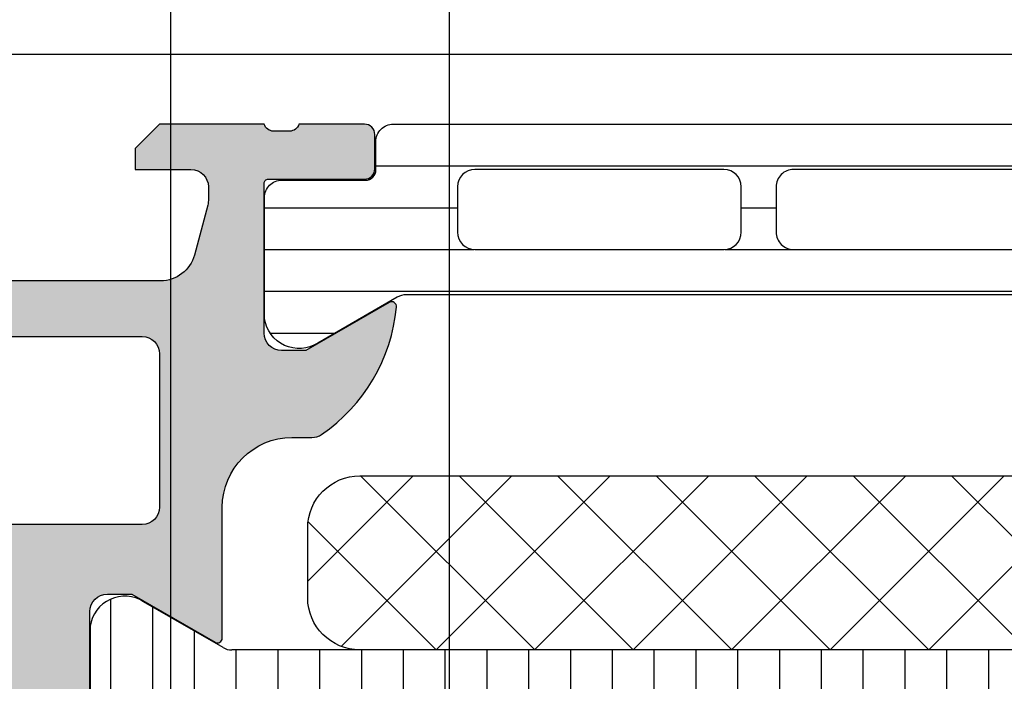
# Model space of a CAD drawing. Header units: millimetres. Extents: x 373037 to 682063, y 76092 to 274210.
# Tile 196 of 256: x 655059 to 655088, y 270421 to 270440. Entities that reach past the tile are written whole.
import ezdxf

# ---------------------------------------------------------------- set-up
doc = ezdxf.new("R2010")
doc.units = ezdxf.units.MM
doc.header["$LTSCALE"] = 100
doc.layers.add('PUDORYS', color=253, linetype='CONTINUOUS')

msp = doc.modelspace()

# ---------------------------------------------------------------- hatches: boundary and pattern name
at = {"layer": 'PUDORYS', "true_color": 0x939598}
h = msp.add_hatch(color=252, dxfattribs=at)
edge = h.paths.add_edge_path()
edge.add_arc((655049.3202230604, 270371.665060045), 0.5000674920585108, 180.0077324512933, 269.9922675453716)
edge.add_line((655049.320155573, 270371.1649925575), (655053.320155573, 270371.1649925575))
edge.add_arc((655053.3200880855, 270371.665060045), 0.5000674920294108, 270.0077324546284, 359.9922675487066)
edge.add_line((655053.820155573, 270371.6649925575), (655053.820155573, 270372.9650413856))
edge.add_arc((655053.3201186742, 270372.9650044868), 0.500036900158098, 0.004227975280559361, 89.9957720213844)
edge.add_line((655053.320155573, 270373.4650413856), (655052.820155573, 270373.4650413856))
edge.add_line((655052.820155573, 270373.4650413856), (655052.820155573, 270372.4650413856))
edge.add_line((655052.820155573, 270372.4650413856), (655051.320155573, 270372.4650413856))
edge.add_arc((655051.3201185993, 270373.4650044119), 0.9999630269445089, 179.9978814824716, 270.00211851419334, ccw=False)
edge.add_line((655050.320155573, 270373.4650413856), (655050.320155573, 270377.4650413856))
edge.add_arc((655051.3202324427, 270377.4649645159), 1.000076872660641, 90.00440397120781, 179.9955960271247, ccw=False)
edge.add_line((655051.320155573, 270378.4650413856), (655052.820155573, 270378.4650413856))
edge.add_line((655052.820155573, 270378.4650413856), (655052.820155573, 270377.4650413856))
edge.add_line((655052.820155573, 270377.4650413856), (655053.320155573, 270377.4650413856))
edge.add_arc((655053.3202130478, 270377.9649839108), 0.4999425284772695, 269.9934131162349, 360.0065868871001)
edge.add_line((655053.820155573, 270377.9650413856), (655053.820155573, 270380.7650291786))
edge.add_arc((655053.320155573, 270380.7650291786), 0.5, 0, 90)
edge.add_line((655053.320155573, 270381.2650291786), (655053.120155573, 270381.2650291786))
edge.add_arc((655053.120155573, 270380.7650291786), 0.5, 90, 180)
edge.add_line((655052.620155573, 270380.7650291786), (655052.620155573, 270380.2650291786))
edge.add_arc((655052.1201204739, 270380.2650642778), 0.5000351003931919, 270.0040217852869, 359.995978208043, ccw=False)
edge.add_line((655052.120155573, 270379.7650291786), (655051.3201525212, 270379.7650291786))
edge.add_arc((655051.3201690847, 270380.265045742), 0.5000165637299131, 180.0018979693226, 269.9981020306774, ccw=False)
edge.add_line((655050.8201525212, 270380.2650291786), (655050.8201525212, 270411.5650230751))
edge.add_line((655050.8201525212, 270411.5650230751), (655051.2525491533, 270417.6034806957))
edge.add_arc((655052.2517688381, 270417.5650246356), 0.999959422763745, 90, 177.7959971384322, ccw=False)
edge.add_line((655052.2517688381, 270418.5649840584), (655058.9202210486, 270418.5649840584))
edge.add_arc((655058.9202210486, 270418.0649840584), 0.5, 0, 90, ccw=False)
edge.add_line((655059.4202210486, 270418.0649840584), (655059.4202210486, 270417.1649840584))
edge.add_arc((655059.9202210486, 270417.1649840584), 0.5, 180, 270)
edge.add_line((655059.9202210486, 270416.6649840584), (655061.3202225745, 270416.6649840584))
edge.add_arc((655061.5877431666, 270416.5861476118), 0.2788950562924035, 88.83541062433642, 163.5801235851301, ccw=False)
edge.add_line((655061.5934115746, 270416.8649850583), (655062.0470055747, 270416.8649850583))
edge.add_arc((655062.0526662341, 270416.5861169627), 0.2789255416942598, 16.424594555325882, 91.16287007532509, ccw=False)
edge.add_line((655062.3202095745, 270416.6649840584), (655064.2002205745, 270416.6649840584))
edge.add_arc((655064.2002205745, 270416.9649840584), 0.3000000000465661, 270.0000000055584, 360)
edge.add_line((655064.5002205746, 270416.9649840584), (655064.5002205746, 270417.9449583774))
edge.add_arc((655064.2002205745, 270417.9449583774), 0.3000000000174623, 0, 89.99999999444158)
edge.add_line((655064.2002205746, 270418.2449583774), (655061.4402225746, 270418.2449583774))
edge.add_arc((655061.4402225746, 270418.3649583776), 0.1200000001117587, 180.0000000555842, 270, ccw=False)
edge.add_line((655061.3202225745, 270418.3649583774), (655061.3202225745, 270422.6649840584))
edge.add_arc((655061.8202225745, 270422.6649840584), 0.5, 90, 180, ccw=False)
edge.add_line((655061.8202225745, 270423.1649840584), (655062.5202225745, 270423.1649840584))
edge.add_line((655062.5202225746, 270423.1649840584), (655064.9130428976, 270421.7834886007))
edge.add_arc((655064.9821027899, 270421.9031038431), 0.1381197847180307, 240.0000000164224, 359.9999999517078)
edge.add_line((655065.1202225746, 270421.903103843), (655065.1202225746, 270425.6649840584))
edge.add_arc((655067.1202225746, 270425.6649840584), 2, 90, 180, ccw=False)
edge.add_line((655067.1202225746, 270427.6649840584), (655067.6882179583, 270427.6649840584))
edge.add_arc((655067.6882179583, 270428.1649840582), 0.4999999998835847, 269.9999999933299, 304.4790717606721)
edge.add_arc((655065.1407446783, 270431.8744826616), 5.000000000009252, 304.4790717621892, 354.6507719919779)
edge.add_arc((655069.9820959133, 270431.4268642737), 0.1381197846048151, 352.2975625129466, 480.0000000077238)
edge.add_line((655069.9130360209, 270431.546479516), (655067.5202156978, 270430.1649840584))
edge.add_line((655067.5202156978, 270430.1649840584), (655066.8202156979, 270430.1649840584))
edge.add_arc((655066.8202156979, 270430.6649840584), 0.5, 180, 270, ccw=False)
edge.add_line((655066.3202156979, 270430.6649840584), (655066.3202156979, 270434.9650097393))
edge.add_arc((655066.4402156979, 270434.9650097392), 0.1199999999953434, 90, 179.9999999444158, ccw=False)
edge.add_line((655066.4402156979, 270435.0850097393), (655069.2002136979, 270435.0850097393))
edge.add_arc((655069.2002136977, 270435.3850097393), 0.3000000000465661, 270.0000000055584, 360)
edge.add_line((655069.5002136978, 270435.3850097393), (655069.5002136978, 270436.3649840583))
edge.add_arc((655069.2002136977, 270436.3649840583), 0.3000000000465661, 0, 89.99999999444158)
edge.add_line((655069.2002136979, 270436.6649840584), (655067.3202026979, 270436.6649840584))
edge.add_arc((655067.0526593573, 270436.743851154), 0.2789255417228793, 268.83712991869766, 343.5754054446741, ccw=False)
edge.add_line((655067.0469986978, 270436.4649830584), (655066.5934046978, 270436.4649830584))
edge.add_arc((655066.5877362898, 270436.743820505), 0.2788950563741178, 196.4198764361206, 271.16458938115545, ccw=False)
edge.add_line((655066.3202156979, 270436.6649840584), (655063.3201572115, 270436.6649840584))
edge.add_line((655063.3201572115, 270436.6649840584), (655062.6200543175, 270435.9649116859))
edge.add_line((655062.6200543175, 270435.9649116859), (655062.6200543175, 270435.3649055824))
edge.add_line((655062.6200543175, 270435.3649055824), (655064.220060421, 270435.3649055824))
edge.add_arc((655064.2200509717, 270434.8648961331), 0.5000094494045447, 0.0010827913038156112, 89.9989172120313, ccw=False)
edge.add_line((655064.720060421, 270434.8649055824), (655064.720060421, 270434.4694775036))
edge.add_arc((655064.2200604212, 270434.4694775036), 0.4999999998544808, 344.999999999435, 360, ccw=False)
edge.add_line((655064.7030233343, 270434.340067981), (655064.3188145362, 270432.906181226))
edge.add_arc((655063.3528887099, 270433.1650002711), 1.000000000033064, 270.00000000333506, 345.00000000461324, ccw=False)
edge.add_line((655063.3528887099, 270432.1650002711), (655057.6200665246, 270432.1650002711))
edge.add_line((655057.6200665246, 270432.1650002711), (655057.6200665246, 270435.3649055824))
edge.add_line((655057.6200665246, 270435.3649055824), (655058.4200543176, 270435.3649055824))
edge.add_line((655058.4200543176, 270435.3649055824), (655058.4200543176, 270435.9649116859))
edge.add_line((655058.4200543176, 270435.9649116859), (655057.2076214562, 270436.6648933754))
edge.add_line((655057.2076214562, 270436.6648933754), (655056.1200665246, 270436.6648933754))
edge.add_line((655056.1200665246, 270436.6648933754), (655056.1200665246, 270421.6649840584))
edge.add_arc((655055.6200665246, 270421.6649840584), 0.5, 270.0000000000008, 360, ccw=False)
edge.add_line((655055.6200665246, 270421.1649840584), (655049.820155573, 270421.1649840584))
edge.add_arc((655049.820155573, 270420.1649840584), 1, 90, 180)
edge.add_line((655048.820155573, 270420.1649840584), (655048.820155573, 270371.6649925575))
edge = h.paths.add_edge_path(flags=16)
edge.add_line((655058.4200543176, 270430.5650002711), (655062.8200543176, 270430.5650002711))
edge.add_arc((655062.8200543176, 270430.0650002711), 0.5, 0, 90, ccw=False)
edge.add_line((655063.3200543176, 270430.0650002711), (655063.3200543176, 270425.6650002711))
edge.add_arc((655062.8200543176, 270425.6650002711), 0.5, 270.0000000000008, 360, ccw=False)
edge.add_line((655062.8200543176, 270425.1650002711), (655058.4200543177, 270425.1650002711))
edge.add_arc((655058.4200543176, 270425.6650002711), 0.5, 180, 270, ccw=False)
edge.add_line((655057.9200543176, 270425.6650002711), (655057.9200543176, 270430.0650002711))
edge.add_arc((655058.4200543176, 270430.0650002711), 0.5, 90, 180, ccw=False)
h = msp.add_hatch(dxfattribs=at)
h.set_pattern_fill('_USER', color=252, scale=1.2, angle=-1.272221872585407e-14, style=0, pattern_type=0)
h.set_pattern_definition([(360, (655066.320155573, 270436.6649925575), (2.939128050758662e-16, 1.2), [])])
edge = h.paths.add_edge_path()
edge.add_line((655070.1442654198, 270431.6979807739), (655067.8606085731, 270430.3795110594))
edge.add_arc((655067.3199736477, 270431.2207637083), 0.999996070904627, 188.1816080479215, 302.72701610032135, ccw=False)
edge.add_line((655066.330155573, 270431.0784530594), (655066.330155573, 270434.5549945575))
edge.add_arc((655066.8301515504, 270434.5549971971), 0.499995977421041, 89.99969751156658, 180.0003024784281, ccw=False)
edge.add_line((655066.8301541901, 270435.0549931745), (655069.230152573, 270435.0546612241))
edge.add_arc((655069.230152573, 270435.3546612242), 0.3000000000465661, 270, 360)
edge.add_line((655069.530152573, 270435.3546612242), (655069.530152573, 270436.1649925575))
edge.add_arc((655070.0301498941, 270436.1649952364), 0.4999973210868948, 89.99969301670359, 180.0003069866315, ccw=False)
edge.add_line((655070.030152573, 270436.6649925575), (655100.1126268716, 270436.6649925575))
edge.add_arc((655100.1126295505, 270436.1649952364), 0.4999973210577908, -0.00030698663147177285, 90.00030698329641, ccw=False)
edge.add_line((655100.6126268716, 270436.1649925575), (655100.6126268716, 270435.3546612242))
edge.add_arc((655100.9126268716, 270435.3546612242), 0.3000000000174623, 180, 269.9999999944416)
edge.add_line((655100.9126268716, 270435.0546612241), (655103.3126252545, 270435.0549931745))
edge.add_arc((655103.3126278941, 270434.5549971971), 0.4999959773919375, -0.00030247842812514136, 90.0003024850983, ccw=False)
edge.add_line((655103.8126238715, 270434.5549945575), (655103.8126238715, 270431.0784530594))
edge.add_arc((655102.8228057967, 270431.2207637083), 0.9999960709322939, 237.2729839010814, 351.8183919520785, ccw=False)
edge.add_line((655102.2821708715, 270430.3795110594), (655099.9985140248, 270431.6979807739))
edge.add_arc((655099.7485140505, 270431.2649680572), 0.4999999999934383, 60.0000033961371, 89.99994009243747)
edge.add_line((655099.7485145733, 270431.7649680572), (655070.3942648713, 270431.7649680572))
edge.add_arc((655070.3942653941, 270431.2649680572), 0.5000000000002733, 90.00005991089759, 119.9999966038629)
edge = h.paths.add_edge_path(flags=16)
edge.add_line((655090.7209825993, 270433.0649788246), (655097.8710070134, 270433.0649940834))
edge.add_arc((655097.870963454, 270433.5650376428), 0.5000435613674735, 270.0049911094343, 359.9950088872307)
edge.add_line((655098.3710070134, 270433.5649940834), (655098.3710070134, 270434.8650028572))
edge.add_arc((655097.8709946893, 270434.8649752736), 0.5000123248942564, 0.003160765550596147, 89.99858779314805)
edge.add_line((655097.8710070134, 270435.3649875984), (655090.7209825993, 270435.3649875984))
edge.add_arc((655090.7210261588, 270434.8649440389), 0.5000435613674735, 90.00499110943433, 179.9950088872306)
edge.add_line((655090.2209825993, 270434.8649875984), (655090.2209825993, 270433.5649788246))
edge.add_arc((655090.7210261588, 270433.565022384), 0.5000435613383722, 180.0049911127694, 269.9950088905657)
edge = h.paths.add_edge_path(flags=16)
edge.add_line((655072.3709830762, 270433.0649788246), (655079.5210089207, 270433.0649788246))
edge.add_arc((655079.5209653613, 270433.565022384), 0.5000435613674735, 270.0049911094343, 359.9950088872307)
edge.add_line((655080.0210089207, 270433.5649788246), (655080.0210089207, 270434.8649875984))
edge.add_arc((655079.5209653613, 270434.8649440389), 0.5000435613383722, 0.004991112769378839, 89.99500889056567)
edge.add_line((655079.5210089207, 270435.3649875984), (655072.3709830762, 270435.3649875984))
edge.add_arc((655072.3710266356, 270434.8649440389), 0.5000435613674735, 90.00499110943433, 179.9950088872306)
edge.add_line((655071.8709830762, 270434.8649875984), (655071.8709830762, 270433.5649788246))
edge.add_arc((655072.3710266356, 270433.565022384), 0.5000435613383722, 180.0049911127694, 269.9950088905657)
edge = h.paths.add_edge_path(flags=16)
edge.add_line((655081.5210089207, 270433.0649788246), (655088.7209825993, 270433.0649788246))
edge.add_arc((655088.7210333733, 270433.5649280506), 0.4999492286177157, 269.9941811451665, 360.0058188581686)
edge.add_line((655089.2209825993, 270433.5649788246), (655089.2209825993, 270434.8649875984))
edge.add_arc((655088.7210333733, 270434.8650383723), 0.4999492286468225, 359.9941811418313, 450.0058188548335)
edge.add_line((655088.7209825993, 270435.3649875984), (655081.5210089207, 270435.3649875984))
edge.add_arc((655081.5209581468, 270434.8650383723), 0.4999492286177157, 89.99418114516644, 180.0058188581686)
edge.add_line((655081.0210089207, 270434.8649875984), (655081.0210089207, 270433.5649788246))
edge.add_arc((655081.5209581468, 270433.5649280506), 0.4999492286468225, 179.9941811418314, 270.0058188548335)
h = msp.add_hatch(dxfattribs=at)
h.set_pattern_fill('NETZ', color=252, scale=2, angle=225, style=0)
h.set_pattern_definition([(225, (655082.571232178, 270421.5657273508), (1.414213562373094, -1.414213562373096), []), (314.9999999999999, (655082.571232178, 270421.5657273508), (1.414213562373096, 1.414213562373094), [])])
h.paths.add_polyline_path([(655069.071232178, 270426.5657273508, 0.4142135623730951), (655067.571232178, 270425.0657273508), (655067.571232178, 270423.0657273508, 0.4142135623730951), (655069.071232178, 270421.5657273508), (655096.071232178, 270421.5657273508, 0.4142135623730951), (655097.571232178, 270423.0657273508), (655097.571232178, 270425.0657273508, 0.4142135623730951), (655096.071232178, 270426.5657273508)])
h = msp.add_hatch(dxfattribs=at)
h.set_pattern_fill('LINIE', color=252, scale=1.2, angle=90, style=0)
h.set_pattern_definition([(90, (679979.9212210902, 248347.5297934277), (-1.2, 7.347638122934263e-17), [])])
edge = h.paths.add_edge_path()
edge.add_arc((655064.2302388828, 270417.9741822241), 0.2999999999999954, 0.0020752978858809, 90.00207529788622, ccw=False)
edge.add_line((655064.5302388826, 270417.9741930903), (655064.530267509, 270417.1638617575))
edge.add_arc((655065.0302648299, 270417.1638771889), 0.4999973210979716, 180.0017683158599, 270.0023822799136)
edge.add_line((655065.0302856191, 270416.6638798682), (655065.8713578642, 270416.6625593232))
edge.add_arc((655065.8713578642, 270416.4625593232), 0.1999999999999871, 3.979039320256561e-13, 90.00000000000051, ccw=False)
edge.add_line((655066.0713578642, 270416.4625593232), (655066.0713578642, 270412.3625593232))
edge.add_arc((655066.5713578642, 270412.3625593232), 0.5000000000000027, 179.9999999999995, 269.9999999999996)
edge.add_line((655066.5713578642, 270411.8625593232), (655067.4021070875, 270411.8625593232))
edge.add_arc((655067.4021070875, 270412.8625593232), 0.9999999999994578, 270.0000000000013, 344.9999999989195)
edge.add_line((655068.3680329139, 270412.6037402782), (655068.5713578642, 270413.3625593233))
edge.add_line((655068.5713578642, 270413.3625593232), (655067.5713578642, 270413.3625593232))
edge.add_line((655067.5713578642, 270413.3625593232), (655067.5713578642, 270415.6625593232))
edge.add_arc((655068.5754843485, 270415.6608500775), 1.004127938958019, 90.23408772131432, 179.9024699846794, ccw=False)
edge.add_line((655068.5713818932, 270416.6649696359), (655071.5712602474, 270416.6649696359))
edge.add_arc((655071.5672318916, 270415.6608502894), 1.004127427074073, 0.097517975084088, 89.7701403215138, ccw=False)
edge.add_line((655072.5713578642, 270415.6625593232), (655072.5713578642, 270413.3625593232))
edge.add_line((655072.5713578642, 270413.3625593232), (655071.5713578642, 270413.3625593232))
edge.add_line((655071.5713578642, 270413.3625593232), (655071.7746828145, 270412.603740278))
edge.add_arc((655072.7406086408, 270412.8625593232), 1.000000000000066, 195.0000000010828, 269.9999999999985)
edge.add_line((655072.7406086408, 270411.8625593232), (655073.5713578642, 270411.8625593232))
edge.add_arc((655073.5713578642, 270412.3625593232), 0.4999999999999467, 270, 360)
edge.add_line((655074.0713578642, 270412.3625593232), (655074.0713578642, 270416.4625593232))
edge.add_arc((655074.2755309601, 270416.4608307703), 0.2041804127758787, 91.1558689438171, 179.5149389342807, ccw=False)
edge.add_line((655074.2714121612, 270416.6649696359), (655100.1127789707, 270416.6649925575))
edge.add_arc((655100.1127635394, 270417.1649898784), 0.4999973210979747, 270.0017683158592, 360.002382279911)
edge.add_line((655100.61276086, 270417.1650106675), (655100.6127322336, 270417.9753420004))
edge.add_arc((655100.9127322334, 270417.9753528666), 0.299999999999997, 90.0020752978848, 180.0020752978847, ccw=False)
edge.add_line((655100.9127213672, 270418.2753528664), (655103.3127197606, 270418.2751078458))
edge.add_arc((655103.31270429, 270418.775103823), 0.499995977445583, 270.0017728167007, 360.0023777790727)
edge.add_line((655103.812700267, 270418.7751245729), (655103.8125736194, 270422.2516660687))
edge.add_arc((655102.8227607, 270422.1093195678), 0.99999607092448, 8.183683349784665, 122.7290913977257)
edge.add_line((655102.2820953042, 270422.9505526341), (655099.998486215, 270421.6320002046))
edge.add_arc((655099.7484705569, 270422.0650038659), 0.5000000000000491, 270.00213520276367, 300.00207189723, ccw=False)
edge.add_line((655099.74848919, 270421.5650038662), (655065.3942204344, 270421.5639175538))
edge.add_arc((655065.3942028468, 270422.0639175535), 0.5000000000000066, 240.0020786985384, 270.0020153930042, ccw=False)
edge.add_line((655065.1442185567, 270421.6308957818), (655062.8605139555, 270422.9492827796))
edge.add_arc((655062.3199095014, 270422.108010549), 0.9999960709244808, 57.27505919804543, 171.8204672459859)
edge.add_line((655061.3300862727, 270422.2502853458), (655061.3302129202, 270418.7737438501))
edge.add_arc((655061.8302088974, 270418.7737593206), 0.4999959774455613, 180.0017728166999, 270.0023777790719)
edge.add_line((655061.8302296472, 270418.2737633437), (655064.2302280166, 270418.2741822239))
edge = h.paths.add_edge_path(flags=16)
edge.add_line((655088.4213516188, 270418.4644578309), (655088.4213516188, 270419.7644519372))
edge.add_arc((655088.9213479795, 270419.7644555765), 0.4999963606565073, 89.99958295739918, 180.0004170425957, ccw=False)
edge.add_line((655088.9213516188, 270420.2644519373), (655097.7713455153, 270420.2644519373))
edge.add_arc((655097.7713491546, 270419.7644555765), 0.4999963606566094, -0.0004170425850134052, 90.00041704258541, ccw=False)
edge.add_line((655098.2713455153, 270419.7644519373), (655098.2713455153, 270418.464457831))
edge.add_arc((655097.7713455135, 270418.4644412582), 0.5000000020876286, 270.0000002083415, 360.0018991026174, ccw=False)
edge.add_line((655097.7713455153, 270417.9644412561), (655088.9213516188, 270417.9644412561))
edge.add_arc((655088.9213516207, 270418.4644412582), 0.5000000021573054, 179.9981009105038, 269.9999997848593, ccw=False)
edge = h.paths.add_edge_path(flags=16)
edge.add_arc((655078.221345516, 270418.4644412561), 0.4999999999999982, 179.9999999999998, 270.000000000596, ccw=False)
edge.add_line((655077.721345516, 270418.4644412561), (655077.721345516, 270419.7644519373))
edge.add_arc((655078.221345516, 270419.7644519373), 0.4999999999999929, 89.99999999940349, 179.9999999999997, ccw=False)
edge.add_line((655078.221345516, 270420.2644519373), (655086.9213516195, 270420.2644519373))
edge.add_arc((655086.9213516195, 270419.7644519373), 0.5000000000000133, 1.1913243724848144e-09, 89.99999999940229, ccw=False)
edge.add_line((655087.4213516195, 270419.7644519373), (655087.4213516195, 270418.4644412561))
edge.add_arc((655086.9213516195, 270418.4644412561), 0.5000000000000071, 270.0000000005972, 360, ccw=False)
edge.add_line((655086.9213516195, 270417.9644412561), (655078.221345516, 270417.9644412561))
edge = h.paths.add_edge_path(flags=16)
edge.add_arc((655076.2213491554, 270419.7644555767), 0.4999963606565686, -0.00041704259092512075, 90.00041704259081, ccw=False)
edge.add_line((655076.721345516, 270419.7644519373), (655076.721345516, 270418.464457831))
edge.add_arc((655076.2213455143, 270418.4644412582), 0.5000000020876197, 270.00000020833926, 360.0018991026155, ccw=False)
edge.add_line((655076.221345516, 270417.9644412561), (655067.3713363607, 270417.9644412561))
edge.add_arc((655067.3713363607, 270418.4644259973), 0.4999847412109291, 179.9999999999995, 270.0000000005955, ccw=False)
edge.add_line((655066.8713516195, 270418.4644259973), (655066.8713516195, 270419.7644366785))
edge.add_arc((655067.3713668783, 270419.7644366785), 0.5000152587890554, 89.99999999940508, 180.0000000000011, ccw=False)
edge.add_line((655067.3713668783, 270420.2644519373), (655076.2213455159, 270420.2644519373))

# ---------------------------------------------------------------- linework, layer by layer
at = {"layer": 'PUDORYS', "color": 252, "true_color": 0x939598}
for p, q in [((655065.1442185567, 270421.6308957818), (655062.8605139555, 270422.9492827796)), ((655061.3300862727, 270422.2502853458), (655061.3302129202, 270418.7737438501)), ((655099.74848919, 270421.5650038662), (655065.3942204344, 270421.5639175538))]:
    msp.add_line(p, q, dxfattribs=at)
at = {"layer": 'PUDORYS', "color": 252, "ltscale": 15, "true_color": 0x939598}
for points in [[(655063.636877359, 249619.1544343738), (681589.639597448, 249619.1544343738), (681589.639597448, 273245.1544306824), (655063.636877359, 273245.1544306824)], [(681581.6396141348, 273237.1544306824), (655071.6368773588, 273237.1544306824), (655071.6368773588, 249627.1544343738), (681581.6396141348, 249627.1544343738)], [(655133.820127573, 270366.6650207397), (655133.820127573, 270438.6649925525), (655048.820155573, 270438.6649925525), (655048.820155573, 270366.6650207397)]]:
    msp.add_lwpolyline(points, close=True, dxfattribs=at)
at = {"layer": 'PUDORYS', "color": 252, "true_color": 0x939598}
msp.add_lwpolyline([(655061.3202225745, 270418.3649583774), (655061.3202225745, 270422.6649840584, -0.414213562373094), (655061.8202225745, 270423.1649840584), (655062.5202225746, 270423.1649840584), (655064.9130428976, 270421.7834886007, 0.5773502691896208), (655065.1202225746, 270421.903103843), (655065.1202225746, 270425.6649840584, -0.4142135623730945), (655067.1202225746, 270427.6649840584), (655067.6882179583, 270427.6649840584, 0.1515887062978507), (655067.9712705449, 270427.7528175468, 0.2224807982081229), (655070.1189695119, 270431.4083523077, 0.6230654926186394), (655069.9130360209, 270431.546479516), (655067.5202156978, 270430.1649840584), (655066.8202156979, 270430.1649840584, -0.414213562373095), (655066.3202156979, 270430.6649840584), (655066.3202156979, 270434.9650097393, -0.414213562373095), (655066.4402156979, 270435.0850097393), (655069.2002136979, 270435.0850097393, 0.414213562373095), (655069.5002136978, 270435.3850097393), (655069.5002136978, 270436.3649840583, 0.414213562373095), (655069.2002136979, 270436.6649840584), (655067.3202026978, 270436.6649840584, -0.3381811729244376), (655067.0469986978, 270436.4649830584), (655066.5934046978, 270436.4649830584, -0.338212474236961), (655066.3202156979, 270436.6649840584), (655063.3201572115, 270436.6649840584), (655062.6200543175, 270435.9649116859), (655062.6200543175, 270435.3649055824), (655064.220060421, 270435.3649055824, -0.4142024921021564), (655064.720060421, 270434.8649055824), (655064.720060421, 270434.4694775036, -0.06554346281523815), (655064.7030233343, 270434.340067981), (655064.3188145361, 270432.906181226, -0.339454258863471), (655063.3528887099, 270432.1650002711), (655057.6200665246, 270432.1650002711)], format="xyb", dxfattribs=at)
for points in [[(655070.1442654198, 270431.6979807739), (655067.860608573, 270430.3795110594, -0.5460410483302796), (655066.330155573, 270431.0784530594), (655066.330155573, 270434.5549945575, -0.414216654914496), (655066.8301541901, 270435.0549931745), (655069.230152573, 270435.0546612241, 0.414213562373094), (655069.530152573, 270435.3546612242), (655069.530152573, 270436.1649925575, -0.414216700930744), (655070.030152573, 270436.6649925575), (655100.1126268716, 270436.6649925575, -0.414216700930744), (655100.6126268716, 270436.1649925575), (655100.6126268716, 270435.3546612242, 0.414213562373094), (655100.9126268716, 270435.0546612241), (655103.3126252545, 270435.0549931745, -0.4142166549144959), (655103.8126238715, 270434.5549945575), (655103.8126238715, 270431.0784530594, -0.5460410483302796), (655102.2821708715, 270430.3795110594), (655099.9985140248, 270431.6979807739, 0.1316522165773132), (655099.7485145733, 270431.7649680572), (655070.3942648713, 270431.7649680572, 0.1316522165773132)], [(655072.3709830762, 270433.0649788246), (655079.5210089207, 270433.0649788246, 0.414162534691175), (655080.0210089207, 270433.5649788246), (655080.0210089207, 270434.8649875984, 0.4141625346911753), (655079.5210089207, 270435.3649875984), (655072.3709830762, 270435.3649875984, 0.4141625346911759), (655071.8709830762, 270434.8649875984), (655071.8709830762, 270433.5649788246, 0.4141625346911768)], [(655081.5210089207, 270433.0649788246), (655088.7209825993, 270433.0649788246, 0.4142730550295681), (655089.2209825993, 270433.5649788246), (655089.2209825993, 270434.8649875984, 0.4142730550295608), (655088.7209825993, 270435.3649875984), (655081.5210089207, 270435.3649875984, 0.4142730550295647), (655081.0210089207, 270434.8649875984), (655081.0210089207, 270433.5649788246, 0.414273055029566)], [(655058.4200543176, 270430.5650002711), (655062.8200543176, 270430.5650002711, -0.4142135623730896), (655063.3200543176, 270430.0650002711), (655063.3200543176, 270425.6650002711, -0.4142135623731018), (655062.8200543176, 270425.1650002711), (655058.4200543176, 270425.1650002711, -0.4142135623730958), (655057.9200543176, 270425.6650002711), (655057.9200543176, 270430.0650002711, -0.4142135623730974)], [(655096.071232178, 270421.5657273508), (655069.071232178, 270421.5657273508, -0.414213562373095), (655067.571232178, 270423.0657273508), (655067.571232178, 270425.0657273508, -0.414213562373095), (655069.071232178, 270426.5657273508), (655096.071232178, 270426.5657273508, -0.414213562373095), (655097.571232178, 270425.0657273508), (655097.571232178, 270423.0657273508, -0.414213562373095)]]:
    msp.add_lwpolyline(points, format="xyb", close=True, dxfattribs=at)
for centre, radius, start, end in [((655062.3199095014, 270422.108010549), 0.999996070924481, 57.27505920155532, 171.8204672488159), ((655065.3942028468, 270422.0639175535), 0.5000000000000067, 240.0020787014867, 270.0020153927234)]:
    msp.add_arc(centre, radius, start, end, dxfattribs=at)

doc.saveas('drawing.dxf')
